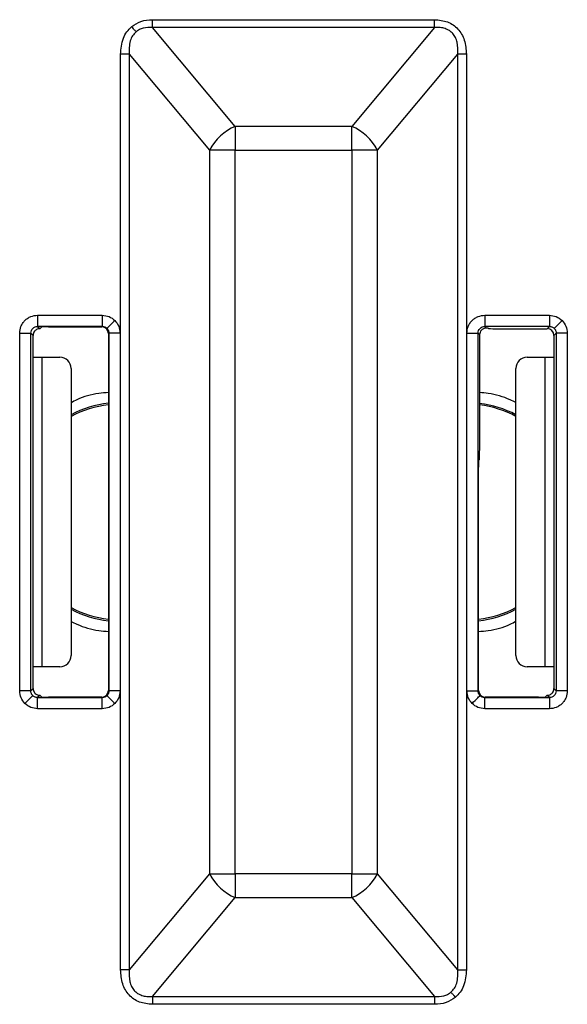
# Model space of a CAD drawing. Extents: x 897.4 to 914.4, y -8.5 to 2.5.
# Tile 78 of 102: x 906.372 to 906.854, y -0.971 to -0.104. Entities that reach past the tile are written whole.
import ezdxf

# ---------------------------------------------------------------- set-up
doc = ezdxf.new("R2010")
doc.units = 0
doc.header["$LTSCALE"] = 4
doc.header["$MEASUREMENT"] = 0
doc.layers.get('0').update_dxf_attribs({"linetype": 'CONTINUOUS'})

msp = doc.modelspace()

# ---------------------------------------------------------------- linework, layer by layer
for p, q in [((906.48915, -0.11135), (906.48915, -0.10439)), ((906.48915, -0.10439), (906.73753, -0.10439)), ((906.56206, -0.19825), (906.48915, -0.11135)), ((906.73753, -0.11135), (906.48915, -0.11135)), ((906.73753, -0.11135), (906.66462, -0.19825)), ((906.73753, -0.11135), (906.73753, -0.10439)), ((906.46865, -0.13476), (906.46111, -0.13476)), ((906.46111, -0.94044), (906.46111, -0.13476)), ((906.46865, -0.13476), (906.53944, -0.21912)), ((906.46865, -0.13476), (906.46865, -0.94044)), ((906.68724, -0.21912), (906.75803, -0.13476)), ((906.75803, -0.94044), (906.75803, -0.13476)), ((906.76557, -0.13476), (906.75803, -0.13476)), ((906.76557, -0.13476), (906.76557, -0.94044)), ((906.66462, -0.19825), (906.56206, -0.19825)), ((906.56206, -0.19825), (906.56206, -0.21912)), ((906.66462, -0.21912), (906.66462, -0.19825)), ((906.53944, -0.21912), (906.53944, -0.85608)), ((906.56206, -0.21912), (906.53944, -0.21912)), ((906.56206, -0.85608), (906.56206, -0.21912)), ((906.56206, -0.21912), (906.66462, -0.21912)), ((906.66462, -0.21912), (906.66462, -0.85608)), ((906.68724, -0.21912), (906.66462, -0.21912)), ((906.68724, -0.85608), (906.68724, -0.21912)), ((906.38803, -0.36446), (906.44495, -0.36446)), ((906.38803, -0.36446), (906.38803, -0.3743)), ((906.44495, -0.36446), (906.44495, -0.3743)), ((906.45608, -0.36907), (906.44912, -0.37603)), ((906.78173, -0.36446), (906.83865, -0.36446)), ((906.78173, -0.36446), (906.78173, -0.3743)), ((906.83865, -0.36446), (906.83865, -0.3743)), ((906.37228, -0.695), (906.37228, -0.38021)), ((906.37228, -0.38021), (906.38213, -0.38021)), ((906.38213, -0.695), (906.38213, -0.38021)), ((906.3841, -0.38218), (906.38213, -0.38021)), ((906.44495, -0.3743), (906.38803, -0.3743)), ((906.38803, -0.3743), (906.38997, -0.37625)), ((906.39039, -0.37623), (906.39183, -0.37478)), ((906.39774, -0.37473), (906.44452, -0.37473)), ((906.44452, -0.37473), (906.44495, -0.3743)), ((906.45085, -0.38021), (906.45042, -0.38064)), ((906.45042, -0.38064), (906.45042, -0.69457)), ((906.45085, -0.38021), (906.45085, -0.695)), ((906.46069, -0.38021), (906.45085, -0.38021)), ((906.46069, -0.38021), (906.46069, -0.695)), ((906.76598, -0.695), (906.76598, -0.38021)), ((906.76598, -0.38021), (906.77583, -0.38021)), ((906.77583, -0.695), (906.77583, -0.38021)), ((906.77724, -0.38162), (906.77583, -0.38021)), ((906.83865, -0.3743), (906.78173, -0.3743)), ((906.78173, -0.3743), (906.78316, -0.37573)), ((906.78465, -0.37576), (906.78511, -0.37623)), ((906.79102, -0.37628), (906.83667, -0.37628)), ((906.83667, -0.37628), (906.83865, -0.3743)), ((906.84455, -0.38021), (906.84258, -0.38218)), ((906.84455, -0.38021), (906.84455, -0.695)), ((906.8544, -0.38021), (906.84455, -0.38021)), ((906.8544, -0.38021), (906.8544, -0.695)), ((906.3841, -0.40135), (906.3841, -0.38218)), ((906.77724, -0.48159), (906.77724, -0.38162)), ((906.84258, -0.38218), (906.84258, -0.40135)), ((906.3841, -0.67385), (906.3841, -0.40135)), ((906.3841, -0.40135), (906.39188, -0.40135)), ((906.39188, -0.40135), (906.39188, -0.67385)), ((906.39188, -0.40135), (906.40765, -0.40137)), ((906.81903, -0.40137), (906.8348, -0.40135)), ((906.8348, -0.67385), (906.8348, -0.40135)), ((906.8348, -0.40135), (906.84258, -0.40135)), ((906.84258, -0.40135), (906.84258, -0.67385)), ((906.41747, -0.4112), (906.41747, -0.664)), ((906.80921, -0.664), (906.80921, -0.4112)), ((906.77631, -0.49228), (906.77715, -0.49143)), ((906.77626, -0.69457), (906.77626, -0.49818)), ((906.3841, -0.69302), (906.3841, -0.67385)), ((906.39188, -0.67385), (906.3841, -0.67385)), ((906.40765, -0.67384), (906.39188, -0.67385)), ((906.8348, -0.67385), (906.81903, -0.67384)), ((906.84258, -0.67385), (906.8348, -0.67385)), ((906.84258, -0.67385), (906.84258, -0.69302)), ((906.38213, -0.695), (906.3841, -0.69302)), ((906.84258, -0.69302), (906.84455, -0.695)), ((906.38213, -0.695), (906.37228, -0.695)), ((906.38997, -0.69896), (906.38803, -0.7009)), ((906.38803, -0.7009), (906.44495, -0.7009)), ((906.38803, -0.71075), (906.38803, -0.7009)), ((906.39183, -0.70042), (906.39039, -0.69898)), ((906.44452, -0.70047), (906.39774, -0.70047)), ((906.44495, -0.7009), (906.44452, -0.70047)), ((906.44495, -0.71075), (906.44495, -0.7009)), ((906.45608, -0.70613), (906.44912, -0.69917)), ((906.45042, -0.69457), (906.45085, -0.695)), ((906.46069, -0.695), (906.45085, -0.695)), ((906.76598, -0.695), (906.77583, -0.695)), ((906.77583, -0.695), (906.77626, -0.69457)), ((906.78216, -0.70047), (906.78173, -0.7009)), ((906.78173, -0.7009), (906.83865, -0.7009)), ((906.78173, -0.71075), (906.78173, -0.7009)), ((906.82894, -0.70047), (906.78216, -0.70047)), ((906.83629, -0.69898), (906.83485, -0.70042)), ((906.83865, -0.7009), (906.8367, -0.69896)), ((906.83865, -0.7009), (906.83865, -0.71075)), ((906.8544, -0.695), (906.84455, -0.695)), ((906.44495, -0.71075), (906.38803, -0.71075)), ((906.83865, -0.71075), (906.78173, -0.71075)), ((906.53944, -0.85608), (906.46865, -0.94044)), ((906.53944, -0.85608), (906.56206, -0.85608)), ((906.66462, -0.85608), (906.56206, -0.85608)), ((906.56206, -0.85608), (906.56206, -0.87696)), ((906.66462, -0.85608), (906.68724, -0.85608)), ((906.66462, -0.87696), (906.66462, -0.85608)), ((906.75803, -0.94044), (906.68724, -0.85608)), ((906.48915, -0.96385), (906.56206, -0.87696)), ((906.56206, -0.87696), (906.66462, -0.87696)), ((906.66462, -0.87696), (906.73753, -0.96385)), ((906.46865, -0.94044), (906.46111, -0.94044)), ((906.75803, -0.94044), (906.76557, -0.94044)), ((906.48915, -0.96385), (906.73753, -0.96385)), ((906.48915, -0.96385), (906.48915, -0.97081)), ((906.73753, -0.96385), (906.73753, -0.97081)), ((906.73753, -0.97081), (906.48915, -0.97081))]:
    msp.add_line(p, q)
at = {"flags": 128}
for points in [[(906.47474, -0.11506), (906.47432, -0.11456), (906.47387, -0.11403), (906.47341, -0.11347), (906.47292, -0.1129), (906.47243, -0.11231), (906.47192, -0.1117), (906.47141, -0.11109), (906.47089, -0.11048)], [(906.84978, -0.36907), (906.84844, -0.37042), (906.84714, -0.37172), (906.84594, -0.37291), (906.84489, -0.37396), (906.84403, -0.37483), (906.84338, -0.37548), (906.84297, -0.37588), (906.84282, -0.37603)], [(906.3769, -0.70613), (906.37824, -0.70479), (906.37954, -0.70349), (906.38074, -0.70229), (906.38179, -0.70124), (906.38265, -0.70038), (906.3833, -0.69973), (906.38371, -0.69932), (906.38385, -0.69917)], [(906.7706, -0.70613), (906.77194, -0.70479), (906.77324, -0.70349), (906.77444, -0.70229), (906.77549, -0.70124), (906.77635, -0.70038), (906.777, -0.69973), (906.77741, -0.69932), (906.77756, -0.69917)], [(906.75194, -0.96014), (906.75236, -0.96065), (906.75281, -0.96118), (906.75327, -0.96173), (906.75376, -0.96231), (906.75425, -0.9629), (906.75476, -0.9635), (906.75527, -0.96411), (906.75579, -0.96473)]]:
    msp.add_lwpolyline(points, dxfattribs=at)
for centre, radius, start, end in [((906.57993, -0.2403), 0.04569, 113.02402, 152.39378), ((906.64675, -0.2403), 0.04569, 27.60578, 66.97568), ((906.46176, -0.5376), 0.09637, 96.75891, 117.36061), ((906.46176, -0.5376), 0.09508, 96.85098, 117.76335), ((906.76491, -0.5376), 0.09637, 62.63939, 82.65449), ((906.76491, -0.5376), 0.09508, 62.23665, 82.55434), ((906.46176, -0.5376), 0.09508, 242.23665, 263.14902), ((906.46176, -0.5376), 0.09637, 242.63939, 263.24109), ((906.76491, -0.5376), 0.09508, 276.85098, 297.76335), ((906.76491, -0.5376), 0.09637, 276.75891, 297.36061), ((906.57993, -0.83491), 0.04569, 207.60376, 246.97845), ((906.64675, -0.83491), 0.04569, 293.02185, 332.39668)]:
    msp.add_arc(centre, radius, start, end)
for centre, major_axis, ratio, start_param, end_param in [((906.39001, -0.38218), (0.00418, -0.00418), 0.999924, 3.565906, 3.926953), ((906.38448, -0.37623), (0.00591, 0), 0.008727, 5.906717, 6.274459), ((906.39774, -0.37478), (0.00591, 0), 0.008727, 1.570796, 3.132866), ((906.44452, -0.38064), (0.00418, 0.00418), 0.999924, 5.497825, 7.068545), ((906.78314, -0.38162), (0.00418, -0.00418), 0.999924, 3.197075, 3.926953), ((906.77874, -0.37576), (0.00591, 0), 0.008727, 0.008727, 0.725535), ((906.79102, -0.37623), (0.00591, 0), 0.008727, 3.150319, 4.712389), ((906.83667, -0.38218), (0.00418, 0.00418), 0.999924, 5.497825, 7.068545), ((906.40763, -0.41121), (0.00679, 0.00713), 0.999247, 5.473437, 7.042718), ((906.81905, -0.41121), (-0.00679, 0.00713), 0.999247, 5.523653, 7.092934), ((906.77715, -0.48159), (0, 0.00984), 0.008727, 3.150319, 4.712389), ((906.77631, -0.49818), (0, 0.00591), 0.008727, 0.008727, 1.570796), ((906.40763, -0.664), (-0.00679, 0.00713), 0.999247, 2.38206, 3.951341), ((906.81905, -0.664), (0.00679, 0.00713), 0.999247, 2.331844, 3.901125), ((906.39001, -0.69302), (-0.00418, -0.00418), 0.999924, 5.497825, 5.858871), ((906.83667, -0.69302), (-0.00418, 0.00418), 0.999924, 3.565906, 3.926953), ((906.38448, -0.69898), (0.00591, 0), 0.008727, 0.008727, 0.376469), ((906.39774, -0.70042), (0.00591, 0), 0.008727, 3.150319, 4.712389), ((906.44452, -0.69457), (0.00418, -0.00418), 0.999924, 5.497825, 7.068545), ((906.78216, -0.69457), (-0.00418, -0.00418), 0.999924, 5.497825, 7.068545), ((906.82894, -0.70042), (0.00591, 0), 0.008727, 4.712389, 6.274459), ((906.8422, -0.69898), (0.00591, 0), 0.008727, 2.765124, 3.132866)]:
    msp.add_ellipse(centre, major_axis=major_axis, ratio=ratio, start_param=start_param, end_param=end_param)
for points, knots in [([(906.46111, -0.13476), (906.46152, -0.12996), (906.46212, -0.12299), (906.46638, -0.11489), (906.4694, -0.11193), (906.47089, -0.11048)], [0, 0, 0, 0, 0.530436, 0.769183, 1, 1, 1, 1]), ([(906.47089, -0.11048), (906.47353, -0.1087), (906.47905, -0.105), (906.48569, -0.1046), (906.48915, -0.10439)], [0, 0, 0, 0, 0.479384, 1, 1, 1, 1]), ([(906.48915, -0.11135), (906.4864, -0.1113), (906.48244, -0.11123), (906.47759, -0.113), (906.47567, -0.11438), (906.47474, -0.11506)], [0, 0, 0, 0, 0.53647, 0.773854, 1, 1, 1, 1]), ([(906.73753, -0.10439), (906.74141, -0.10473), (906.74717, -0.10522), (906.75392, -0.10881), (906.75818, -0.11246), (906.76153, -0.11708), (906.76483, -0.12443), (906.76527, -0.13059), (906.76557, -0.13476)], [0, 0, 0, 0, 0.247592, 0.367514, 0.486105, 0.606423, 0.732897, 1, 1, 1, 1]), ([(906.75803, -0.13476), (906.75812, -0.1312), (906.75825, -0.12615), (906.75605, -0.12009), (906.75374, -0.11657), (906.75063, -0.11386), (906.7468, -0.11205), (906.74232, -0.11112), (906.73919, -0.11127), (906.73753, -0.11135)], [0, 0, 0, 0, 0.288815, 0.410374, 0.521393, 0.630313, 0.742878, 0.864636, 1, 1, 1, 1]), ([(906.47474, -0.11506), (906.47367, -0.11615), (906.47144, -0.11841), (906.46851, -0.12509), (906.46859, -0.13076), (906.46865, -0.13476)], [0, 0, 0, 0, 0.212604, 0.443478, 1, 1, 1, 1]), ([(906.37228, -0.38021), (906.37249, -0.37823), (906.37282, -0.37518), (906.37478, -0.37151), (906.3768, -0.36901), (906.37931, -0.36697), (906.38298, -0.365), (906.38605, -0.36467), (906.38803, -0.36446)], [0, 0, 0, 0, 0.2394406, 0.3682278, 0.4999987, 0.6287762, 0.7605594, 1, 1, 1, 1]), ([(906.44495, -0.36446), (906.44703, -0.36467), (906.4512, -0.3651), (906.45446, -0.36775), (906.45608, -0.36907)], [0, 0, 0, 0, 0.500009, 1, 1, 1, 1]), ([(906.45608, -0.36907), (906.4574, -0.3707), (906.46005, -0.37395), (906.46048, -0.37812), (906.46069, -0.38021)], [0, 0, 0, 0, 0.499991, 1, 1, 1, 1]), ([(906.76598, -0.38021), (906.7662, -0.37823), (906.76652, -0.37518), (906.76848, -0.37151), (906.7705, -0.36901), (906.77301, -0.36697), (906.77668, -0.365), (906.77975, -0.36467), (906.78173, -0.36446)], [0, 0, 0, 0, 0.23944, 0.368224, 0.499994, 0.628771, 0.760554, 1, 1, 1, 1]), ([(906.83865, -0.36446), (906.84073, -0.36467), (906.8449, -0.3651), (906.84816, -0.36775), (906.84978, -0.36907)], [0, 0, 0, 0, 0.500004, 1, 1, 1, 1]), ([(906.84978, -0.36907), (906.85111, -0.3707), (906.85375, -0.37395), (906.85418, -0.37812), (906.8544, -0.38021)], [0, 0, 0, 0, 0.4999863, 1, 1, 1, 1]), ([(906.38213, -0.38021), (906.38221, -0.37943), (906.38239, -0.37789), (906.38376, -0.37593), (906.38571, -0.37457), (906.38726, -0.37439), (906.38803, -0.3743)], [0, 0, 0, 0, 0.2500222, 0.5, 0.7499778, 1, 1, 1, 1]), ([(906.38997, -0.37625), (906.3897, -0.37626), (906.38915, -0.37628), (906.3878, -0.37662), (906.38644, -0.37739), (906.38523, -0.37855), (906.38474, -0.37956), (906.38448, -0.3801)], [0, 0, 0, 0, 0.210707, 0.422267, 0.613861, 0.792497, 1, 1, 1, 1]), ([(906.44495, -0.3743), (906.44533, -0.37432), (906.44611, -0.37437), (906.44722, -0.37472), (906.44826, -0.37526), (906.44883, -0.37577), (906.44912, -0.37603)], [0, 0, 0, 0, 0.250017, 0.50002, 0.749972, 1, 1, 1, 1]), ([(906.44912, -0.37603), (906.44938, -0.37632), (906.4499, -0.3769), (906.45043, -0.37793), (906.45079, -0.37905), (906.45083, -0.37982), (906.45085, -0.38021)], [0, 0, 0, 0, 0.250028, 0.49998, 0.749983, 1, 1, 1, 1]), ([(906.77583, -0.38021), (906.77591, -0.37943), (906.77609, -0.37789), (906.77746, -0.37593), (906.77941, -0.37457), (906.78096, -0.37439), (906.78173, -0.3743)], [0, 0, 0, 0, 0.250021, 0.499989, 0.749979, 1, 1, 1, 1]), ([(906.78316, -0.37573), (906.78277, -0.37574), (906.78199, -0.37577), (906.78058, -0.37623), (906.77947, -0.37693), (906.77893, -0.37748), (906.77874, -0.37768)], [0, 0, 0, 0, 0.289685, 0.580516, 0.851772, 1, 1, 1, 1]), ([(906.83865, -0.3743), (906.83903, -0.37432), (906.83981, -0.37437), (906.84092, -0.37472), (906.84196, -0.37526), (906.84254, -0.37577), (906.84282, -0.37603)], [0, 0, 0, 0, 0.250004, 0.499994, 0.749961, 1, 1, 1, 1]), ([(906.84282, -0.37603), (906.84308, -0.37632), (906.8436, -0.3769), (906.84413, -0.37793), (906.84449, -0.37905), (906.84453, -0.37982), (906.84455, -0.38021)], [0, 0, 0, 0, 0.249996, 0.499957, 0.749977, 1, 1, 1, 1]), ([(906.45042, -0.43245), (906.44757, -0.43266), (906.43807, -0.43336), (906.42677, -0.43652), (906.41919, -0.44061), (906.41747, -0.44154)], [0, 0, 0, 0, 0.24953, 0.830138, 1, 1, 1, 1]), ([(906.80921, -0.44121), (906.80748, -0.44041), (906.79973, -0.43678), (906.78896, -0.43338), (906.77977, -0.43272), (906.77724, -0.43254)], [0, 0, 0, 0, 0.171323, 0.77124, 1, 1, 1, 1]), ([(906.41747, -0.63399), (906.4192, -0.6348), (906.42695, -0.63842), (906.43804, -0.64189), (906.44756, -0.64255), (906.45042, -0.64275)], [0, 0, 0, 0, 0.166406, 0.749127, 1, 1, 1, 1]), ([(906.77626, -0.64275), (906.77911, -0.64254), (906.78861, -0.64185), (906.79991, -0.63869), (906.80749, -0.63459), (906.80921, -0.63367)], [0, 0, 0, 0, 0.2495304, 0.8301344, 1, 1, 1, 1]), ([(906.3769, -0.70613), (906.37557, -0.70451), (906.37293, -0.70125), (906.3725, -0.69708), (906.37228, -0.695)], [0, 0, 0, 0, 0.499982, 1, 1, 1, 1]), ([(906.38385, -0.69917), (906.3836, -0.69888), (906.38308, -0.69831), (906.38254, -0.69727), (906.38219, -0.69616), (906.38215, -0.69538), (906.38213, -0.695)], [0, 0, 0, 0, 0.250028, 0.49998, 0.749983, 1, 1, 1, 1]), ([(906.38803, -0.7009), (906.38764, -0.70088), (906.38687, -0.70084), (906.38576, -0.70048), (906.38472, -0.69995), (906.38414, -0.69943), (906.38385, -0.69917)], [0, 0, 0, 0, 0.250019, 0.499962, 0.749971, 1, 1, 1, 1]), ([(906.38448, -0.69511), (906.38475, -0.69566), (906.38529, -0.69677), (906.38664, -0.69797), (906.38801, -0.69865), (906.38923, -0.69893), (906.38971, -0.69895), (906.38997, -0.69896)], [0, 0, 0, 0, 0.2127805, 0.426392, 0.619751, 0.7982953, 1, 1, 1, 1]), ([(906.44912, -0.69917), (906.44883, -0.69943), (906.44826, -0.69995), (906.44722, -0.70048), (906.44611, -0.70084), (906.44533, -0.70088), (906.44495, -0.7009)], [0, 0, 0, 0, 0.250028, 0.49998, 0.749983, 1, 1, 1, 1]), ([(906.45085, -0.695), (906.45083, -0.69538), (906.45079, -0.69616), (906.45043, -0.69727), (906.4499, -0.69831), (906.44938, -0.69888), (906.44912, -0.69917)], [0, 0, 0, 0, 0.250017, 0.50002, 0.749972, 1, 1, 1, 1]), ([(906.46069, -0.695), (906.46048, -0.69708), (906.46005, -0.70125), (906.4574, -0.70451), (906.45608, -0.70613)], [0, 0, 0, 0, 0.500009, 1, 1, 1, 1]), ([(906.7706, -0.70613), (906.76927, -0.70451), (906.76663, -0.70125), (906.7662, -0.69708), (906.76598, -0.695)], [0, 0, 0, 0, 0.499983, 1, 1, 1, 1]), ([(906.77756, -0.69917), (906.7773, -0.69888), (906.77678, -0.69831), (906.77624, -0.69727), (906.77589, -0.69616), (906.77585, -0.69538), (906.77583, -0.695)], [0, 0, 0, 0, 0.250012, 0.49997, 0.749978, 1, 1, 1, 1]), ([(906.78173, -0.7009), (906.78134, -0.70088), (906.78057, -0.70084), (906.77946, -0.70048), (906.77842, -0.69995), (906.77784, -0.69943), (906.77756, -0.69917)], [0, 0, 0, 0, 0.250011, 0.499977, 0.749979, 1, 1, 1, 1]), ([(906.8367, -0.69896), (906.83698, -0.69895), (906.83753, -0.69892), (906.83888, -0.69858), (906.84024, -0.69781), (906.84145, -0.69665), (906.84194, -0.69565), (906.8422, -0.69511)], [0, 0, 0, 0, 0.210701, 0.422263, 0.613845, 0.792495, 1, 1, 1, 1]), ([(906.8544, -0.695), (906.85418, -0.69698), (906.85386, -0.70002), (906.8519, -0.70369), (906.84988, -0.70619), (906.84737, -0.70824), (906.8437, -0.71021), (906.84063, -0.71053), (906.83865, -0.71075)], [0, 0, 0, 0, 0.239441, 0.368224, 0.499995, 0.628772, 0.760549, 1, 1, 1, 1]), ([(906.84455, -0.695), (906.84446, -0.69577), (906.84429, -0.69732), (906.84292, -0.69927), (906.84097, -0.70064), (906.83942, -0.70081), (906.83865, -0.7009)], [0, 0, 0, 0, 0.2500166, 0.4999918, 0.7499803, 1, 1, 1, 1]), ([(906.38803, -0.71075), (906.38595, -0.71053), (906.38177, -0.7101), (906.37852, -0.70746), (906.3769, -0.70613)], [0, 0, 0, 0, 0.4999965, 1, 1, 1, 1]), ([(906.45608, -0.70613), (906.45446, -0.70746), (906.4512, -0.7101), (906.44703, -0.71053), (906.44495, -0.71075)], [0, 0, 0, 0, 0.499982, 1, 1, 1, 1]), ([(906.78173, -0.71075), (906.77965, -0.71053), (906.77548, -0.7101), (906.77222, -0.70746), (906.7706, -0.70613)], [0, 0, 0, 0, 0.5000024, 1, 1, 1, 1]), ([(906.48915, -0.97081), (906.48527, -0.97048), (906.47951, -0.96998), (906.47275, -0.9664), (906.4685, -0.96274), (906.46514, -0.95813), (906.46185, -0.95077), (906.46141, -0.94462), (906.46111, -0.94044)], [0, 0, 0, 0, 0.247592, 0.36751, 0.486103, 0.606412, 0.732887, 1, 1, 1, 1]), ([(906.46865, -0.94044), (906.46856, -0.944), (906.46843, -0.94906), (906.47063, -0.95511), (906.47294, -0.95864), (906.47605, -0.96135), (906.47988, -0.96315), (906.48435, -0.96408), (906.48749, -0.96393), (906.48915, -0.96385)], [0, 0, 0, 0, 0.288814, 0.410372, 0.521396, 0.630315, 0.742879, 0.864632, 1, 1, 1, 1]), ([(906.75194, -0.96014), (906.75301, -0.95906), (906.75524, -0.95679), (906.75817, -0.95011), (906.75809, -0.94445), (906.75803, -0.94044)], [0, 0, 0, 0, 0.212606, 0.443471, 1, 1, 1, 1]), ([(906.76557, -0.94044), (906.76516, -0.94525), (906.76456, -0.95221), (906.7603, -0.96032), (906.75728, -0.96328), (906.75579, -0.96473)], [0, 0, 0, 0, 0.530438, 0.769179, 1, 1, 1, 1]), ([(906.73753, -0.96385), (906.74028, -0.9639), (906.74424, -0.96398), (906.74909, -0.96221), (906.75101, -0.96082), (906.75194, -0.96014)], [0, 0, 0, 0, 0.53646, 0.773862, 1, 1, 1, 1]), ([(906.75579, -0.96473), (906.75314, -0.9665), (906.74763, -0.9702), (906.74099, -0.9706), (906.73753, -0.97081)], [0, 0, 0, 0, 0.479387, 1, 1, 1, 1])]:
    msp.add_open_spline(points, degree=3, knots=knots)

doc.saveas('drawing.dxf')
